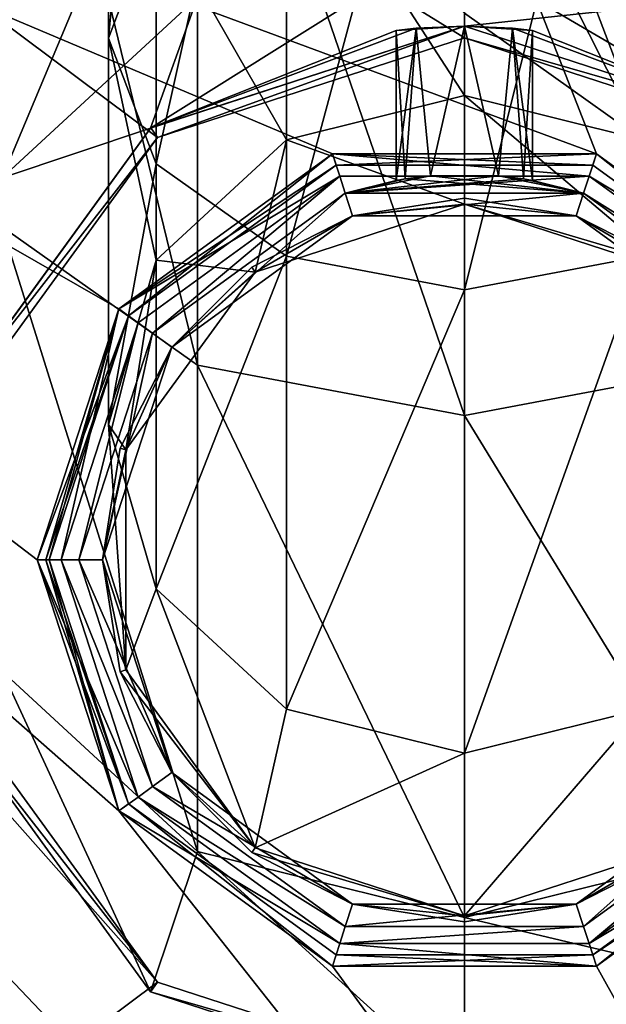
# Model space of a CAD drawing. Header units: millimetres. Extents: x -114 to 114, y -36 to 48.
# Tile 11 of 256: x -78 to -68, y -7 to 9. Entities that reach past the tile are written whole.
import ezdxf

# ---------------------------------------------------------------- set-up
doc = ezdxf.new("R2010")
doc.units = ezdxf.units.MM
doc.header["$LTSCALE"] = 65.185185
for name, color, linetype in [('2', 7, 'CONTINUOUS'), ('289', 7, 'CONTINUOUS'), ('290', 7, 'CONTINUOUS'), ('291', 7, 'CONTINUOUS'), ('292', 7, 'CONTINUOUS'), ('293', 7, 'CONTINUOUS'), ('295', 7, 'CONTINUOUS'), ('296', 7, 'CONTINUOUS'), ('297', 7, 'CONTINUOUS'), ('298', 7, 'CONTINUOUS'), ('299', 7, 'CONTINUOUS'), ('300', 7, 'CONTINUOUS'), ('301', 7, 'CONTINUOUS'), ('302', 7, 'CONTINUOUS'), ('303', 7, 'CONTINUOUS'), ('304', 7, 'CONTINUOUS'), ('305', 7, 'CONTINUOUS'), ('306', 7, 'CONTINUOUS'), ('307', 7, 'CONTINUOUS'), ('323', 7, 'CONTINUOUS'), ('324', 7, 'CONTINUOUS'), ('325', 7, 'CONTINUOUS'), ('326', 7, 'CONTINUOUS'), ('7', 7, 'CONTINUOUS'), ('80', 7, 'CONTINUOUS'), ('81', 7, 'CONTINUOUS'), ('94', 7, 'CONTINUOUS'), ('95', 7, 'CONTINUOUS'), ('96', 7, 'CONTINUOUS'), ('97', 7, 'CONTINUOUS')]:
    doc.layers.add(name, color=color, linetype=linetype)

msp = doc.modelspace()

# ---------------------------------------------------------------- linework, layer by layer
at = {"layer": '2', "linetype": 'CONTINUOUS'}
for points in [[(113, 35, 92.5), (-113, 35, 92.5), (72.725, 6.847, 92.5), (113, 35, 92.5)], [(-113, 35, 92.5), (-113, -35, 92.5), (-75.672, -7.119, 92.5), (-113, 35, 92.5)], [(-113, 35, 92.5), (-37.2, 0, 92.5), (-36.53, 4.231, 92.5), (-113, 35, 92.5)], [(-37.2, 0, 92.5), (-113, 35, 92.5), (-65.328, 7.119, 92.5), (-37.2, 0, 92.5)], [(-113, 35, 92.5), (-19.266, 13.029, 92.5), (21.275, 6.847, 92.5), (-113, 35, 92.5)], [(-31.554, 11.083, 92.5), (-113, 35, 92.5), (-34.585, 8.051, 92.5), (-31.554, 11.083, 92.5)], [(-34.585, 8.051, 92.5), (-113, 35, 92.5), (-36.53, 4.231, 92.5), (-34.585, 8.051, 92.5)], [(-113, 35, 92.5), (63.3, 0, 92.5), (64.674, 4.231, 92.5), (-113, 35, 92.5)], [(63.3, 0, 92.5), (-113, 35, 92.5), (25.725, 6.847, 92.5), (63.3, 0, 92.5)], [(72.725, 6.847, 92.5), (-113, 35, 92.5), (68.275, 6.847, 92.5), (72.725, 6.847, 92.5)], [(68.275, 6.847, 92.5), (-113, 35, 92.5), (64.674, 4.231, 92.5), (68.275, 6.847, 92.5)], [(25.725, 6.847, 92.5), (-113, 35, 92.5), (21.275, 6.847, 92.5), (25.725, 6.847, 92.5)], [(-65.328, 7.119, 92.5), (-113, 35, 92.5), (-70.5, 8.8, 92.5), (-65.328, 7.119, 92.5)], [(-70.5, 8.8, 92.5), (-113, 35, 92.5), (-75.672, 7.119, 92.5), (-70.5, 8.8, 92.5)], [(-75.672, 7.119, 92.5), (-113, 35, 92.5), (-78.869, 2.719, 92.5), (-75.672, 7.119, 92.5)], [(-78.869, -2.719, 92.5), (-113, 35, 92.5), (-75.672, -7.119, 92.5), (-78.869, -2.719, 92.5)], [(-113, -35, 92.5), (-70.5, -8.8, 92.5), (-75.672, -7.119, 92.5), (-113, -35, 92.5)], [(-65.328, -7.119, 92.5), (-70.5, -8.8, 92.5), (-27.734, -13.029, 92.5), (-65.328, -7.119, 92.5)]]:
    msp.add_3dface(points, dxfattribs=at)
at = {"layer": '289', "color": 7, "linetype": 'CONTINUOUS', "true_color": 0xe0f2ff}
for points in [[(-76.325, 4.232, 92.5), (-72.725, 6.848, 92.5), (-72.601, 6.467, 92.5), (-76.325, 4.232, 92.5)], [(-72.725, 6.848, 92.5), (-68.275, 6.848, 92.5), (-68.399, 6.467, 92.5), (-72.725, 6.848, 92.5)], [(-72.601, 6.467, 92.5), (-72.725, 6.848, 92.5), (-68.399, 6.467, 92.5), (-72.601, 6.467, 92.5)], [(-68.275, 6.848, 92.5), (-64.675, 4.232, 92.5), (-68.399, 6.467, 92.5), (-68.275, 6.848, 92.5)], [(-76.001, 3.997, 92.5), (-76.325, 4.232, 92.5), (-72.601, 6.467, 92.5), (-76.001, 3.997, 92.5)], [(-68.399, 6.467, 92.5), (-64.675, 4.232, 92.5), (-64.999, 3.997, 92.5), (-68.399, 6.467, 92.5)], [(-77.7, 0, 92.5), (-76.325, 4.232, 92.5), (-77.3, 0, 92.5), (-77.7, 0, 92.5)], [(-77.3, 0, 92.5), (-76.325, 4.232, 92.5), (-76.001, 3.997, 92.5), (-77.3, 0, 92.5)], [(-76.325, -4.232, 92.5), (-77.7, 0, 92.5), (-76.001, -3.997, 92.5), (-76.325, -4.232, 92.5)], [(-76.001, -3.997, 92.5), (-77.7, 0, 92.5), (-77.3, 0, 92.5), (-76.001, -3.997, 92.5)], [(-72.601, -6.467, 92.5), (-76.325, -4.232, 92.5), (-76.001, -3.997, 92.5), (-72.601, -6.467, 92.5)], [(-64.999, -3.997, 92.5), (-64.675, -4.232, 92.5), (-68.399, -6.467, 92.5), (-64.999, -3.997, 92.5)], [(-72.725, -6.848, 92.5), (-76.325, -4.232, 92.5), (-72.601, -6.467, 92.5), (-72.725, -6.848, 92.5)], [(-64.675, -4.232, 92.5), (-68.275, -6.848, 92.5), (-68.399, -6.467, 92.5), (-64.675, -4.232, 92.5)], [(-68.275, -6.848, 92.5), (-72.725, -6.848, 92.5), (-72.601, -6.467, 92.5), (-68.275, -6.848, 92.5)], [(-68.399, -6.467, 92.5), (-68.275, -6.848, 92.5), (-72.601, -6.467, 92.5), (-68.399, -6.467, 92.5)]]:
    msp.add_3dface(points, dxfattribs=at)
at = {"layer": '290', "color": 7, "linetype": 'CONTINUOUS', "true_color": 0xe0f2ff}
for points in [[(-69.687, 8.963, 99.687), (-69.35, 8.926, 100.5), (-70.5, 9, 92.7), (-69.687, 8.963, 99.687)], [(-70.5, 9, 92.7), (-69.35, 8.926, 100.5), (-65.21, 7.281, 92.7), (-70.5, 9, 92.7)], [(-70.5, 9, 99.35), (-69.687, 8.963, 99.687), (-70.5, 9, 92.7), (-70.5, 9, 99.35)], [(-70.5, 9, 207.5), (-65.21, 7.281, 207.5), (-70.5, 9, 101.65), (-70.5, 9, 207.5)], [(-70.5, 9, 101.65), (-65.21, 7.281, 207.5), (-69.687, 8.963, 101.313), (-70.5, 9, 101.65)], [(-65.21, 7.281, 207.5), (-69.35, 8.926, 100.5), (-69.687, 8.963, 101.313), (-65.21, 7.281, 207.5)], [(-65.21, 7.281, 92.7), (-69.35, 8.926, 100.5), (-65.21, 7.281, 207.5), (-65.21, 7.281, 92.7)], [(-70.5, -9, 207.5), (-65.211, -7.282, 92.7), (-65.21, -7.281, 207.5), (-70.5, -9, 207.5)], [(-70.5, -9, 92.7), (-65.211, -7.282, 92.7), (-70.5, -9, 207.5), (-70.5, -9, 92.7)]]:
    msp.add_3dface(points, dxfattribs=at)
at = {"layer": '291', "color": 7, "linetype": 'CONTINUOUS', "true_color": 0xe0f2ff}
for points in [[(-75.79, 7.281, 207.5), (-70.5, 9, 207.5), (-75.789, 7.282, 92.7), (-75.79, 7.281, 207.5)], [(-70.5, 9, 99.35), (-70.5, 9, 92.7), (-75.789, 7.282, 92.7), (-70.5, 9, 99.35)], [(-70.5, 9, 99.35), (-75.789, 7.282, 92.7), (-71.313, 8.963, 99.687), (-70.5, 9, 99.35)], [(-75.789, 7.282, 92.7), (-70.5, 9, 207.5), (-71.65, 8.926, 100.5), (-75.789, 7.282, 92.7)], [(-71.65, 8.926, 100.5), (-70.5, 9, 207.5), (-71.313, 8.963, 101.313), (-71.65, 8.926, 100.5)], [(-70.5, 9, 207.5), (-70.5, 9, 101.65), (-71.313, 8.963, 101.313), (-70.5, 9, 207.5)], [(-71.313, 8.963, 99.687), (-75.789, 7.282, 92.7), (-71.65, 8.926, 100.5), (-71.313, 8.963, 99.687)], [(-79.06, 2.781, 207.5), (-75.79, 7.281, 207.5), (-79.059, 2.782, 92.7), (-79.06, 2.781, 207.5)], [(-79.059, 2.782, 92.7), (-75.79, 7.281, 207.5), (-75.789, 7.282, 92.7), (-79.059, 2.782, 92.7)], [(-75.79, -7.281, 207.5), (-79.06, -2.781, 207.5), (-75.79, -7.281, 92.7), (-75.79, -7.281, 207.5)], [(-75.79, -7.281, 92.7), (-79.06, -2.781, 207.5), (-79.06, -2.781, 92.7), (-75.79, -7.281, 92.7)], [(-70.5, -9, 92.7), (-70.5, -9, 207.5), (-75.79, -7.281, 207.5), (-70.5, -9, 92.7)], [(-70.5, -9, 92.7), (-75.79, -7.281, 207.5), (-75.79, -7.281, 92.7), (-70.5, -9, 92.7)]]:
    msp.add_3dface(points, dxfattribs=at)
at = {"layer": '292', "color": 7, "linetype": 'CONTINUOUS', "true_color": 0xe0f2ff}
for points in [[(-70.5, 15.104, 243.543), (-66, 3.286, 234.235), (-66, 15.564, 242.429), (-70.5, 15.104, 243.543)], [(-70.5, 2.434, 235.088), (-66, 3.286, 234.235), (-70.5, 15.104, 243.543), (-70.5, 2.434, 235.088)], [(-66, 9.485, 215.998), (-70.5, 9, 207.5), (-70.5, 10.599, 215.536), (-66, 9.485, 215.998)], [(-65.21, 7.281, 207.5), (-70.5, 9, 207.5), (-66, 9.485, 215.998), (-65.21, 7.281, 207.5)], [(-70.5, 2.434, 235.088), (-66, -4.917, 221.963), (-66, 3.286, 234.235), (-70.5, 2.434, 235.088)], [(-70.5, -6.031, 222.425), (-66, -4.917, 221.963), (-70.5, 2.434, 235.088), (-70.5, -6.031, 222.425)], [(-70.5, -6.031, 222.425), (-65.21, -7.281, 207.5), (-66, -4.917, 221.963), (-70.5, -6.031, 222.425)], [(-70.5, -9, 207.5), (-65.21, -7.281, 207.5), (-70.5, -6.031, 222.425), (-70.5, -9, 207.5)]]:
    msp.add_3dface(points, dxfattribs=at)
at = {"layer": '293', "color": 7, "linetype": 'CONTINUOUS', "true_color": 0xe0f2ff}
for points in [[(-78.294, 5.614, 231.905), (-75, 3.286, 234.235), (-78.294, 16.822, 239.384), (-78.294, 5.614, 231.905)], [(-78.294, 16.822, 239.384), (-75, 3.286, 234.235), (-75, 15.564, 242.429), (-78.294, 16.822, 239.384)], [(-70.5, 2.434, 235.088), (-70.5, 15.104, 243.543), (-75, 15.564, 242.429), (-70.5, 2.434, 235.088)], [(-75, 3.286, 234.235), (-70.5, 2.434, 235.088), (-75, 15.564, 242.429), (-75, 3.286, 234.235)], [(-75, 9.485, 215.998), (-78.294, 6.441, 217.258), (-75, 14.304, 223.208), (-75, 9.485, 215.998)], [(-75, 14.304, 223.208), (-78.294, 6.441, 217.258), (-78.294, 11.976, 225.538), (-75, 14.304, 223.208)], [(-70.5, 9, 207.5), (-75.79, 7.281, 207.5), (-70.5, 10.599, 215.536), (-70.5, 9, 207.5)], [(-70.5, 10.599, 215.536), (-75.79, 7.281, 207.5), (-75, 9.485, 215.998), (-70.5, 10.599, 215.536)], [(-75, 9.485, 215.998), (-75.79, 7.281, 207.5), (-78.294, 6.441, 217.258), (-75, 9.485, 215.998)], [(-75.79, 7.281, 207.5), (-79.06, 2.781, 207.5), (-78.294, 6.441, 217.258), (-75.79, 7.281, 207.5)], [(-78.294, -1.874, 220.703), (-75, -4.917, 221.963), (-78.294, 5.614, 231.905), (-78.294, -1.874, 220.703)], [(-78.294, 5.614, 231.905), (-75, -4.917, 221.963), (-75, 3.286, 234.235), (-78.294, 5.614, 231.905)], [(-70.5, -6.031, 222.425), (-70.5, 2.434, 235.088), (-75, 3.286, 234.235), (-70.5, -6.031, 222.425)], [(-75, -4.917, 221.963), (-70.5, -6.031, 222.425), (-75, 3.286, 234.235), (-75, -4.917, 221.963)], [(-79.06, -2.781, 207.5), (-75.79, -7.281, 207.5), (-78.294, -1.874, 220.703), (-79.06, -2.781, 207.5)], [(-78.294, -1.874, 220.703), (-75.79, -7.281, 207.5), (-75, -4.917, 221.963), (-78.294, -1.874, 220.703)], [(-75.79, -7.281, 207.5), (-70.5, -9, 207.5), (-75, -4.917, 221.963), (-75.79, -7.281, 207.5)], [(-70.5, -9, 207.5), (-70.5, -6.031, 222.425), (-75, -4.917, 221.963), (-70.5, -9, 207.5)]]:
    msp.add_3dface(points, dxfattribs=at)
at = {"layer": '295', "color": 7, "linetype": 'CONTINUOUS', "true_color": 0xe0f2ff}
for points in [[(-70.5, 8.8, 92.5), (-70.5, 9, 92.7), (-65.21, 7.281, 92.7), (-70.5, 8.8, 92.5)], [(-65.328, 7.119, 92.5), (-70.5, 8.8, 92.5), (-65.21, 7.281, 92.7), (-65.328, 7.119, 92.5)], [(-70.5, -8.8, 92.5), (-65.328, -7.119, 92.5), (-70.5, -9, 92.7), (-70.5, -8.8, 92.5)], [(-65.328, -7.119, 92.5), (-65.211, -7.282, 92.7), (-70.5, -9, 92.7), (-65.328, -7.119, 92.5)]]:
    msp.add_3dface(points, dxfattribs=at)
at = {"layer": '296', "color": 7, "linetype": 'CONTINUOUS', "true_color": 0xe0f2ff}
for points in [[(-70.5, 9, 92.7), (-75.672, 7.119, 92.5), (-75.789, 7.282, 92.7), (-70.5, 9, 92.7)], [(-70.5, 8.8, 92.5), (-75.672, 7.119, 92.5), (-70.5, 9, 92.7), (-70.5, 8.8, 92.5)], [(-75.672, 7.119, 92.5), (-79.059, 2.782, 92.7), (-75.789, 7.282, 92.7), (-75.672, 7.119, 92.5)], [(-75.672, 7.119, 92.5), (-78.869, 2.719, 92.5), (-79.059, 2.782, 92.7), (-75.672, 7.119, 92.5)], [(-78.869, -2.719, 92.5), (-75.672, -7.119, 92.5), (-79.06, -2.781, 92.7), (-78.869, -2.719, 92.5)], [(-75.672, -7.119, 92.5), (-75.79, -7.281, 92.7), (-79.06, -2.781, 92.7), (-75.672, -7.119, 92.5)], [(-75.672, -7.119, 92.5), (-70.5, -8.8, 92.5), (-75.79, -7.281, 92.7), (-75.672, -7.119, 92.5)], [(-70.5, -8.8, 92.5), (-70.5, -9, 92.7), (-75.79, -7.281, 92.7), (-70.5, -8.8, 92.5)]]:
    msp.add_3dface(points, dxfattribs=at)
at = {"layer": '297', "color": 7, "linetype": 'CONTINUOUS', "true_color": 0xe0f2ff}
for points in [[(-74.027, 4.854, 179.5), (-70.5, 6, 179.5), (-74.027, 4.854, 207.5), (-74.027, 4.854, 179.5)], [(-74.027, 4.854, 207.5), (-70.5, 6, 179.5), (-70.5, 6, 207.5), (-74.027, 4.854, 207.5)], [(-76.206, 1.854, 179.5), (-74.027, 4.854, 179.5), (-76.206, 1.854, 207.5), (-76.206, 1.854, 179.5)], [(-76.206, 1.854, 207.5), (-74.027, 4.854, 179.5), (-74.027, 4.854, 207.5), (-76.206, 1.854, 207.5)], [(-76.206, -1.854, 179.5), (-76.206, 1.854, 179.5), (-76.206, -1.854, 207.5), (-76.206, -1.854, 179.5)], [(-76.206, -1.854, 207.5), (-76.206, 1.854, 179.5), (-76.206, 1.854, 207.5), (-76.206, -1.854, 207.5)], [(-74.027, -4.854, 179.5), (-76.206, -1.854, 179.5), (-74.027, -4.854, 207.5), (-74.027, -4.854, 179.5)], [(-74.027, -4.854, 207.5), (-76.206, -1.854, 179.5), (-76.206, -1.854, 207.5), (-74.027, -4.854, 207.5)], [(-70.5, -6, 179.5), (-74.027, -4.854, 179.5), (-70.5, -6, 207.5), (-70.5, -6, 179.5)], [(-70.5, -6, 207.5), (-74.027, -4.854, 179.5), (-74.027, -4.854, 207.5), (-70.5, -6, 207.5)]]:
    msp.add_3dface(points, dxfattribs=at)
at = {"layer": '298', "color": 7, "linetype": 'CONTINUOUS', "true_color": 0xe0f2ff}
for points in [[(-70.5, 6, 207.5), (-70.5, 6, 179.5), (-66.973, 4.854, 179.5), (-70.5, 6, 207.5)], [(-70.5, 6, 207.5), (-66.973, 4.854, 179.5), (-66.973, 4.854, 207.5), (-70.5, 6, 207.5)], [(-70.5, -6, 179.5), (-70.5, -6, 207.5), (-66.973, -4.854, 207.5), (-70.5, -6, 179.5)], [(-66.973, -4.854, 179.5), (-70.5, -6, 179.5), (-66.973, -4.854, 207.5), (-66.973, -4.854, 179.5)]]:
    msp.add_3dface(points, dxfattribs=at)
at = {"layer": '299', "color": 7, "linetype": 'CONTINUOUS', "true_color": 0xe0f2ff}
for points in [[(-76.5, 8.795, 228.722), (-75.696, 10.916, 226.599), (-76.5, 18.541, 235.225), (-76.5, 8.795, 228.722)], [(-75.696, 17.395, 237.998), (-76.5, 8.795, 228.722), (-76.5, 18.541, 235.225), (-75.696, 17.395, 237.998)], [(-75.696, 6.675, 230.844), (-76.5, 8.795, 228.722), (-75.696, 17.395, 237.998), (-75.696, 6.675, 230.844)], [(-73.5, 16.557, 240.028), (-75.696, 6.675, 230.844), (-75.696, 17.395, 237.998), (-73.5, 16.557, 240.028)], [(-73.5, 5.122, 232.397), (-75.696, 6.675, 230.844), (-73.5, 16.557, 240.028), (-73.5, 5.122, 232.397)], [(-70.5, 16.25, 240.77), (-73.5, 5.122, 232.397), (-73.5, 16.557, 240.028), (-70.5, 16.25, 240.77)], [(-70.5, 4.554, 232.966), (-73.5, 5.122, 232.397), (-70.5, 16.25, 240.77), (-70.5, 4.554, 232.966)], [(-75.696, 10.916, 226.599), (-73.5, 7.084, 216.992), (-73.5, 12.468, 225.046), (-75.696, 10.916, 226.599)], [(-73.5, 7.084, 216.992), (-70.5, 7.827, 216.684), (-73.5, 12.468, 225.046), (-73.5, 7.084, 216.992)], [(-73.5, 12.468, 225.046), (-70.5, 7.827, 216.684), (-70.5, 9.215, 219.5), (-73.5, 12.468, 225.046)], [(-76.5, 8.795, 228.722), (-75.696, 5.055, 217.832), (-75.696, 10.916, 226.599), (-76.5, 8.795, 228.722)], [(-75.696, 5.055, 217.832), (-73.5, 7.084, 216.992), (-75.696, 10.916, 226.599), (-75.696, 5.055, 217.832)], [(-76.5, 2.284, 218.981), (-75.696, 5.055, 217.832), (-76.5, 8.795, 228.722), (-76.5, 2.284, 218.981)], [(-75.696, 6.675, 230.844), (-76.5, 2.284, 218.981), (-76.5, 8.795, 228.722), (-75.696, 6.675, 230.844)], [(-73.5, 7.084, 216.992), (-70.5, 6, 207.5), (-70.5, 7.827, 216.684), (-73.5, 7.084, 216.992)], [(-75.696, 5.055, 217.832), (-74.027, 4.854, 207.5), (-73.5, 7.084, 216.992), (-75.696, 5.055, 217.832)], [(-74.027, 4.854, 207.5), (-70.5, 6, 207.5), (-73.5, 7.084, 216.992), (-74.027, 4.854, 207.5)], [(-75.696, -0.488, 220.129), (-76.5, 2.284, 218.981), (-75.696, 6.675, 230.844), (-75.696, -0.488, 220.129)], [(-73.5, 5.122, 232.397), (-75.696, -0.488, 220.129), (-75.696, 6.675, 230.844), (-73.5, 5.122, 232.397)], [(-76.5, 2.284, 218.981), (-76.206, 1.854, 207.5), (-75.696, 5.055, 217.832), (-76.5, 2.284, 218.981)], [(-76.206, 1.854, 207.5), (-74.027, 4.854, 207.5), (-75.696, 5.055, 217.832), (-76.206, 1.854, 207.5)], [(-73.5, -2.517, 220.969), (-75.696, -0.488, 220.129), (-73.5, 5.122, 232.397), (-73.5, -2.517, 220.969)], [(-70.5, 4.554, 232.966), (-73.5, -2.517, 220.969), (-73.5, 5.122, 232.397), (-70.5, 4.554, 232.966)], [(-70.5, -3.26, 221.277), (-73.5, -2.517, 220.969), (-70.5, 4.554, 232.966), (-70.5, -3.26, 221.277)], [(-76.206, -1.854, 207.5), (-76.206, 1.854, 207.5), (-76.5, 2.284, 218.981), (-76.206, -1.854, 207.5)], [(-75.696, -0.488, 220.129), (-76.206, -1.854, 207.5), (-76.5, 2.284, 218.981), (-75.696, -0.488, 220.129)], [(-74.027, -4.854, 207.5), (-76.206, -1.854, 207.5), (-75.696, -0.488, 220.129), (-74.027, -4.854, 207.5)], [(-73.5, -2.517, 220.969), (-74.027, -4.854, 207.5), (-75.696, -0.488, 220.129), (-73.5, -2.517, 220.969)], [(-70.5, -3.26, 221.277), (-74.027, -4.854, 207.5), (-73.5, -2.517, 220.969), (-70.5, -3.26, 221.277)], [(-70.5, -6, 207.5), (-74.027, -4.854, 207.5), (-70.5, -3.26, 221.277), (-70.5, -6, 207.5)]]:
    msp.add_3dface(points, dxfattribs=at)
at = {"layer": '300', "color": 7, "linetype": 'CONTINUOUS', "true_color": 0xe0f2ff}
for points in [[(-70.5, 4.554, 232.966), (-70.5, 16.25, 240.77), (-67.5, 16.557, 240.028), (-70.5, 4.554, 232.966)], [(-67.5, 5.122, 232.397), (-70.5, 4.554, 232.966), (-67.5, 16.557, 240.028), (-67.5, 5.122, 232.397)], [(-70.5, 13.036, 224.477), (-70.5, 9.215, 219.5), (-67.5, 7.084, 216.992), (-70.5, 13.036, 224.477)], [(-70.5, 13.036, 224.477), (-67.5, 7.084, 216.992), (-67.5, 12.468, 225.046), (-70.5, 13.036, 224.477)], [(-70.5, 9.215, 219.5), (-70.5, 7.827, 216.684), (-67.5, 7.084, 216.992), (-70.5, 9.215, 219.5)], [(-70.5, 6, 207.5), (-66.973, 4.854, 207.5), (-70.5, 7.827, 216.684), (-70.5, 6, 207.5)], [(-70.5, 7.827, 216.684), (-66.973, 4.854, 207.5), (-67.5, 7.084, 216.992), (-70.5, 7.827, 216.684)], [(-70.5, -3.26, 221.277), (-70.5, 4.554, 232.966), (-67.5, 5.122, 232.397), (-70.5, -3.26, 221.277)], [(-67.5, -2.517, 220.969), (-70.5, -3.26, 221.277), (-67.5, 5.122, 232.397), (-67.5, -2.517, 220.969)], [(-66.973, -4.854, 207.5), (-70.5, -6, 207.5), (-67.5, -2.517, 220.969), (-66.973, -4.854, 207.5)], [(-70.5, -6, 207.5), (-70.5, -3.26, 221.277), (-67.5, -2.517, 220.969), (-70.5, -6, 207.5)]]:
    msp.add_3dface(points, dxfattribs=at)
at = {"layer": '301', "color": 7, "linetype": 'CONTINUOUS', "true_color": 0xe0f2ff}
for points in [[(-70.5, 6, 179.5), (-74.027, 4.854, 179.5), (-72.385, 5.801, 179.5), (-70.5, 6, 179.5)], [(-70.5, 6.1, 179.5), (-70.5, 6, 179.5), (-72.385, 5.801, 179.5), (-70.5, 6.1, 179.5)], [(-68.615, 5.801, 179.5), (-70.5, 6, 179.5), (-70.5, 6.1, 179.5), (-68.615, 5.801, 179.5)], [(-66.973, 4.854, 179.5), (-70.5, 6, 179.5), (-66.914, 4.935, 179.5), (-66.973, 4.854, 179.5)], [(-66.914, 4.935, 179.5), (-70.5, 6, 179.5), (-68.615, 5.801, 179.5), (-66.914, 4.935, 179.5)], [(-72.385, 5.801, 179.5), (-74.027, 4.854, 179.5), (-74.086, 4.935, 179.5), (-72.385, 5.801, 179.5)], [(-74.027, 4.854, 179.5), (-76.206, 1.854, 179.5), (-75.435, 3.586, 179.5), (-74.027, 4.854, 179.5)], [(-74.086, 4.935, 179.5), (-74.027, 4.854, 179.5), (-75.435, 3.586, 179.5), (-74.086, 4.935, 179.5)], [(-75.435, 3.586, 179.5), (-76.206, 1.854, 179.5), (-76.301, 1.885, 179.5), (-75.435, 3.586, 179.5)], [(-76.206, 1.854, 179.5), (-76.6, 0, 179.5), (-76.301, 1.885, 179.5), (-76.206, 1.854, 179.5)], [(-76.206, 1.854, 179.5), (-76.206, -1.854, 179.5), (-76.6, 0, 179.5), (-76.206, 1.854, 179.5)], [(-76.6, 0, 179.5), (-76.206, -1.854, 179.5), (-76.301, -1.885, 179.5), (-76.6, 0, 179.5)], [(-76.206, -1.854, 179.5), (-74.027, -4.854, 179.5), (-76.301, -1.885, 179.5), (-76.206, -1.854, 179.5)], [(-76.301, -1.885, 179.5), (-74.027, -4.854, 179.5), (-75.435, -3.586, 179.5), (-76.301, -1.885, 179.5)], [(-75.435, -3.586, 179.5), (-74.027, -4.854, 179.5), (-74.086, -4.935, 179.5), (-75.435, -3.586, 179.5)], [(-74.027, -4.854, 179.5), (-70.5, -6, 179.5), (-74.086, -4.935, 179.5), (-74.027, -4.854, 179.5)], [(-74.086, -4.935, 179.5), (-70.5, -6, 179.5), (-72.385, -5.801, 179.5), (-74.086, -4.935, 179.5)], [(-70.5, -6, 179.5), (-66.973, -4.854, 179.5), (-68.615, -5.801, 179.5), (-70.5, -6, 179.5)], [(-68.615, -5.801, 179.5), (-66.973, -4.854, 179.5), (-66.914, -4.935, 179.5), (-68.615, -5.801, 179.5)], [(-72.385, -5.801, 179.5), (-70.5, -6, 179.5), (-70.5, -6.1, 179.5), (-72.385, -5.801, 179.5)], [(-70.5, -6.1, 179.5), (-70.5, -6, 179.5), (-68.615, -5.801, 179.5), (-70.5, -6.1, 179.5)]]:
    msp.add_3dface(points, dxfattribs=at)
at = {"layer": '302', "color": 7, "linetype": 'CONTINUOUS', "true_color": 0xe0f2ff}
for points in [[(-70.5, 6.1, 179.5), (-72.385, 5.801, 179.5), (-68.615, 5.801, 105.193), (-70.5, 6.1, 179.5)], [(-68.615, 5.801, 179.5), (-70.5, 6.1, 179.5), (-68.615, 5.801, 105.193), (-68.615, 5.801, 179.5)], [(-74.086, 4.935, 179.5), (-75.435, 3.586, 179.5), (-72.385, 5.801, 105.193), (-74.086, 4.935, 179.5)], [(-72.385, 5.801, 105.193), (-75.435, 3.586, 179.5), (-75.435, 3.585, 105.193), (-72.385, 5.801, 105.193)], [(-72.385, 5.801, 179.5), (-74.086, 4.935, 179.5), (-72.385, 5.801, 105.193), (-72.385, 5.801, 179.5)], [(-68.615, 5.801, 105.193), (-72.385, 5.801, 179.5), (-72.385, 5.801, 105.193), (-68.615, 5.801, 105.193)], [(-66.914, 4.935, 179.5), (-68.615, 5.801, 179.5), (-68.615, 5.801, 105.193), (-66.914, 4.935, 179.5)], [(-65.565, 3.585, 105.193), (-66.914, 4.935, 179.5), (-68.615, 5.801, 105.193), (-65.565, 3.585, 105.193)], [(-76.301, 1.885, 179.5), (-76.6, 0, 179.5), (-75.435, 3.585, 105.193), (-76.301, 1.885, 179.5)], [(-76.6, 0, 179.5), (-76.6, 0, 105.193), (-75.435, 3.585, 105.193), (-76.6, 0, 179.5)], [(-75.435, 3.586, 179.5), (-76.301, 1.885, 179.5), (-75.435, 3.585, 105.193), (-75.435, 3.586, 179.5)]]:
    msp.add_3dface(points, dxfattribs=at)
at = {"layer": '303', "color": 7, "linetype": 'CONTINUOUS', "true_color": 0xe0f2ff}
for points in [[(-76.6, 0, 179.5), (-76.301, -1.885, 179.5), (-76.6, 0, 105.193), (-76.6, 0, 179.5)], [(-76.6, 0, 105.193), (-76.301, -1.885, 179.5), (-75.435, -3.585, 105.193), (-76.6, 0, 105.193)], [(-76.301, -1.885, 179.5), (-75.435, -3.586, 179.5), (-75.435, -3.585, 105.193), (-76.301, -1.885, 179.5)], [(-75.435, -3.586, 179.5), (-74.086, -4.935, 179.5), (-75.435, -3.585, 105.193), (-75.435, -3.586, 179.5)], [(-75.435, -3.585, 105.193), (-74.086, -4.935, 179.5), (-72.385, -5.801, 105.193), (-75.435, -3.585, 105.193)], [(-68.615, -5.801, 105.193), (-65.565, -3.586, 179.5), (-65.565, -3.585, 105.193), (-68.615, -5.801, 105.193)], [(-66.914, -4.935, 179.5), (-65.565, -3.586, 179.5), (-68.615, -5.801, 105.193), (-66.914, -4.935, 179.5)], [(-74.086, -4.935, 179.5), (-72.385, -5.801, 179.5), (-72.385, -5.801, 105.193), (-74.086, -4.935, 179.5)], [(-68.615, -5.801, 179.5), (-66.914, -4.935, 179.5), (-68.615, -5.801, 105.193), (-68.615, -5.801, 179.5)], [(-72.385, -5.801, 179.5), (-70.5, -6.1, 179.5), (-72.385, -5.801, 105.193), (-72.385, -5.801, 179.5)], [(-70.5, -6.1, 179.5), (-68.615, -5.801, 179.5), (-72.385, -5.801, 105.193), (-70.5, -6.1, 179.5)], [(-72.385, -5.801, 105.193), (-68.615, -5.801, 179.5), (-68.615, -5.801, 105.193), (-72.385, -5.801, 105.193)]]:
    msp.add_3dface(points, dxfattribs=at)
at = {"layer": '304', "color": 7, "linetype": 'CONTINUOUS', "true_color": 0xe0f2ff}
for points in [[(-69.503, 6.423, 101.074), (-72.509, 6.182, 104.5), (-69.926, 6.475, 101.497), (-69.503, 6.423, 101.074)], [(-69.926, 6.475, 101.497), (-72.509, 6.182, 104.5), (-71.074, 6.475, 101.497), (-69.926, 6.475, 101.497)], [(-71.074, 6.475, 101.497), (-72.509, 6.182, 104.5), (-71.497, 6.423, 101.074), (-71.074, 6.475, 101.497)], [(-71.497, 6.423, 99.926), (-68.491, 6.182, 92.8), (-71.074, 6.475, 99.503), (-71.497, 6.423, 99.926)], [(-71.074, 6.475, 99.503), (-68.491, 6.182, 92.8), (-69.926, 6.475, 99.503), (-71.074, 6.475, 99.503)], [(-69.926, 6.475, 99.503), (-68.491, 6.182, 92.8), (-69.503, 6.423, 99.926), (-69.926, 6.475, 99.503)], [(-68.491, 6.182, 104.5), (-72.509, 6.182, 104.5), (-69.503, 6.423, 101.074), (-68.491, 6.182, 104.5)], [(-72.509, 6.182, 104.5), (-71.65, 6.397, 100.5), (-71.497, 6.423, 101.074), (-72.509, 6.182, 104.5)], [(-72.509, 6.182, 92.8), (-68.491, 6.182, 92.8), (-71.497, 6.423, 99.926), (-72.509, 6.182, 92.8)], [(-71.65, 6.397, 100.5), (-72.509, 6.182, 92.8), (-71.497, 6.423, 99.926), (-71.65, 6.397, 100.5)], [(-72.509, 6.182, 104.5), (-72.509, 6.182, 92.8), (-71.65, 6.397, 100.5), (-72.509, 6.182, 104.5)], [(-69.35, 6.397, 100.5), (-68.491, 6.182, 104.5), (-69.503, 6.423, 101.074), (-69.35, 6.397, 100.5)], [(-69.503, 6.423, 99.926), (-68.491, 6.182, 92.8), (-69.35, 6.397, 100.5), (-69.503, 6.423, 99.926)], [(-68.491, 6.182, 92.8), (-68.491, 6.182, 104.5), (-69.35, 6.397, 100.5), (-68.491, 6.182, 92.8)], [(-72.509, 6.182, 104.5), (-75.759, 3.821, 104.5), (-72.509, 6.182, 92.8), (-72.509, 6.182, 104.5)], [(-72.509, 6.182, 92.8), (-75.759, 3.821, 104.5), (-75.759, 3.821, 92.8), (-72.509, 6.182, 92.8)], [(-65.241, 3.821, 104.5), (-68.491, 6.182, 104.5), (-65.241, 3.821, 92.8), (-65.241, 3.821, 104.5)], [(-65.241, 3.821, 92.8), (-68.491, 6.182, 104.5), (-68.491, 6.182, 92.8), (-65.241, 3.821, 92.8)], [(-75.759, 3.821, 104.5), (-77, 0, 104.5), (-75.759, 3.821, 92.8), (-75.759, 3.821, 104.5)], [(-75.759, 3.821, 92.8), (-77, 0, 104.5), (-77, 0, 92.8), (-75.759, 3.821, 92.8)]]:
    msp.add_3dface(points, dxfattribs=at)
at = {"layer": '305', "color": 7, "linetype": 'CONTINUOUS', "true_color": 0xe0f2ff}
for points in [[(-77, 0, 92.8), (-77, 0, 104.5), (-75.759, -3.821, 104.5), (-77, 0, 92.8)], [(-77, 0, 92.8), (-75.759, -3.821, 104.5), (-75.759, -3.821, 92.8), (-77, 0, 92.8)], [(-75.759, -3.821, 104.5), (-72.509, -6.182, 104.5), (-75.759, -3.821, 92.8), (-75.759, -3.821, 104.5)], [(-75.759, -3.821, 92.8), (-72.509, -6.182, 104.5), (-72.509, -6.182, 92.8), (-75.759, -3.821, 92.8)], [(-68.491, -6.182, 104.5), (-65.241, -3.821, 104.5), (-68.491, -6.182, 92.8), (-68.491, -6.182, 104.5)], [(-68.491, -6.182, 92.8), (-65.241, -3.821, 104.5), (-65.241, -3.821, 92.8), (-68.491, -6.182, 92.8)], [(-72.509, -6.182, 104.5), (-68.491, -6.182, 104.5), (-72.509, -6.182, 92.8), (-72.509, -6.182, 104.5)], [(-72.509, -6.182, 92.8), (-68.491, -6.182, 104.5), (-68.491, -6.182, 92.8), (-72.509, -6.182, 92.8)]]:
    msp.add_3dface(points, dxfattribs=at)
at = {"layer": '306', "color": 7, "linetype": 'CONTINUOUS', "true_color": 0xe0f2ff}
for points in [[(-71.313, 8.963, 101.313), (-70.5, 9, 101.65), (-71.074, 6.475, 101.497), (-71.313, 8.963, 101.313)], [(-70.5, 9, 101.65), (-69.926, 6.475, 101.497), (-71.074, 6.475, 101.497), (-70.5, 9, 101.65)], [(-70.5, 9, 101.65), (-69.687, 8.963, 101.313), (-69.926, 6.475, 101.497), (-70.5, 9, 101.65)], [(-71.65, 8.926, 100.5), (-71.313, 8.963, 101.313), (-71.65, 6.397, 100.5), (-71.65, 8.926, 100.5)], [(-71.65, 6.397, 100.5), (-71.313, 8.963, 101.313), (-71.497, 6.423, 101.074), (-71.65, 6.397, 100.5)], [(-71.313, 8.963, 101.313), (-71.074, 6.475, 101.497), (-71.497, 6.423, 101.074), (-71.313, 8.963, 101.313)], [(-69.687, 8.963, 101.313), (-69.503, 6.423, 101.074), (-69.926, 6.475, 101.497), (-69.687, 8.963, 101.313)], [(-69.687, 8.963, 101.313), (-69.35, 8.926, 100.5), (-69.503, 6.423, 101.074), (-69.687, 8.963, 101.313)], [(-69.35, 8.926, 100.5), (-69.35, 6.397, 100.5), (-69.503, 6.423, 101.074), (-69.35, 8.926, 100.5)]]:
    msp.add_3dface(points, dxfattribs=at)
at = {"layer": '307', "color": 7, "linetype": 'CONTINUOUS', "true_color": 0xe0f2ff}
for points in [[(-70.5, 9, 99.35), (-71.313, 8.963, 99.687), (-71.074, 6.475, 99.503), (-70.5, 9, 99.35)], [(-70.5, 9, 99.35), (-71.074, 6.475, 99.503), (-69.926, 6.475, 99.503), (-70.5, 9, 99.35)], [(-69.687, 8.963, 99.687), (-70.5, 9, 99.35), (-69.926, 6.475, 99.503), (-69.687, 8.963, 99.687)], [(-71.313, 8.963, 99.687), (-71.65, 8.926, 100.5), (-71.497, 6.423, 99.926), (-71.313, 8.963, 99.687)], [(-71.65, 8.926, 100.5), (-71.65, 6.397, 100.5), (-71.497, 6.423, 99.926), (-71.65, 8.926, 100.5)], [(-71.313, 8.963, 99.687), (-71.497, 6.423, 99.926), (-71.074, 6.475, 99.503), (-71.313, 8.963, 99.687)], [(-69.687, 8.963, 99.687), (-69.926, 6.475, 99.503), (-69.503, 6.423, 99.926), (-69.687, 8.963, 99.687)], [(-69.35, 8.926, 100.5), (-69.687, 8.963, 99.687), (-69.35, 6.397, 100.5), (-69.35, 8.926, 100.5)], [(-69.687, 8.963, 99.687), (-69.503, 6.423, 99.926), (-69.35, 6.397, 100.5), (-69.687, 8.963, 99.687)]]:
    msp.add_3dface(points, dxfattribs=at)
at = {"layer": '323', "color": 7, "linetype": 'CONTINUOUS', "true_color": 0xe0f2ff}
for points in [[(-76.001, -3.997, 92.5), (-77.3, 0, 92.5), (-75.759, -3.821, 92.8), (-76.001, -3.997, 92.5)], [(-77.3, 0, 92.5), (-77, 0, 92.8), (-75.759, -3.821, 92.8), (-77.3, 0, 92.5)], [(-76.001, -3.997, 92.5), (-75.759, -3.821, 92.8), (-72.509, -6.182, 92.8), (-76.001, -3.997, 92.5)], [(-68.399, -6.467, 92.5), (-68.491, -6.182, 92.8), (-65.241, -3.821, 92.8), (-68.399, -6.467, 92.5)], [(-64.999, -3.997, 92.5), (-68.399, -6.467, 92.5), (-65.241, -3.821, 92.8), (-64.999, -3.997, 92.5)], [(-72.601, -6.467, 92.5), (-76.001, -3.997, 92.5), (-72.509, -6.182, 92.8), (-72.601, -6.467, 92.5)], [(-68.399, -6.467, 92.5), (-72.601, -6.467, 92.5), (-68.491, -6.182, 92.8), (-68.399, -6.467, 92.5)], [(-72.601, -6.467, 92.5), (-72.509, -6.182, 92.8), (-68.491, -6.182, 92.8), (-72.601, -6.467, 92.5)]]:
    msp.add_3dface(points, dxfattribs=at)
at = {"layer": '324', "color": 7, "linetype": 'CONTINUOUS', "true_color": 0xe0f2ff}
for points in [[(-76.001, 3.997, 92.5), (-72.601, 6.467, 92.5), (-75.759, 3.821, 92.8), (-76.001, 3.997, 92.5)], [(-72.601, 6.467, 92.5), (-72.509, 6.182, 92.8), (-75.759, 3.821, 92.8), (-72.601, 6.467, 92.5)], [(-72.601, 6.467, 92.5), (-68.399, 6.467, 92.5), (-72.509, 6.182, 92.8), (-72.601, 6.467, 92.5)], [(-68.399, 6.467, 92.5), (-68.491, 6.182, 92.8), (-72.509, 6.182, 92.8), (-68.399, 6.467, 92.5)], [(-68.399, 6.467, 92.5), (-64.999, 3.997, 92.5), (-68.491, 6.182, 92.8), (-68.399, 6.467, 92.5)], [(-64.999, 3.997, 92.5), (-65.241, 3.821, 92.8), (-68.491, 6.182, 92.8), (-64.999, 3.997, 92.5)], [(-77.3, 0, 92.5), (-76.001, 3.997, 92.5), (-77, 0, 92.8), (-77.3, 0, 92.5)], [(-76.001, 3.997, 92.5), (-75.759, 3.821, 92.8), (-77, 0, 92.8), (-76.001, 3.997, 92.5)]]:
    msp.add_3dface(points, dxfattribs=at)
at = {"layer": '325', "color": 7, "linetype": 'CONTINUOUS', "true_color": 0xe0f2ff}
for points in [[(-75.435, 3.585, 105.193), (-75.759, 3.821, 104.5), (-72.509, 6.182, 104.5), (-75.435, 3.585, 105.193)], [(-72.385, 5.801, 105.193), (-75.435, 3.585, 105.193), (-72.509, 6.182, 104.5), (-72.385, 5.801, 105.193)], [(-72.385, 5.801, 105.193), (-72.509, 6.182, 104.5), (-68.491, 6.182, 104.5), (-72.385, 5.801, 105.193)], [(-68.615, 5.801, 105.193), (-72.385, 5.801, 105.193), (-68.491, 6.182, 104.5), (-68.615, 5.801, 105.193)], [(-68.615, 5.801, 105.193), (-68.491, 6.182, 104.5), (-65.241, 3.821, 104.5), (-68.615, 5.801, 105.193)], [(-65.565, 3.585, 105.193), (-68.615, 5.801, 105.193), (-65.241, 3.821, 104.5), (-65.565, 3.585, 105.193)], [(-76.6, 0, 105.193), (-77, 0, 104.5), (-75.759, 3.821, 104.5), (-76.6, 0, 105.193)], [(-75.435, 3.585, 105.193), (-76.6, 0, 105.193), (-75.759, 3.821, 104.5), (-75.435, 3.585, 105.193)]]:
    msp.add_3dface(points, dxfattribs=at)
at = {"layer": '326', "color": 7, "linetype": 'CONTINUOUS', "true_color": 0xe0f2ff}
for points in [[(-76.6, 0, 105.193), (-75.435, -3.585, 105.193), (-77, 0, 104.5), (-76.6, 0, 105.193)], [(-77, 0, 104.5), (-75.435, -3.585, 105.193), (-75.759, -3.821, 104.5), (-77, 0, 104.5)], [(-75.435, -3.585, 105.193), (-72.385, -5.801, 105.193), (-75.759, -3.821, 104.5), (-75.435, -3.585, 105.193)], [(-68.615, -5.801, 105.193), (-65.565, -3.585, 105.193), (-68.491, -6.182, 104.5), (-68.615, -5.801, 105.193)], [(-65.565, -3.585, 105.193), (-65.241, -3.821, 104.5), (-68.491, -6.182, 104.5), (-65.565, -3.585, 105.193)], [(-72.385, -5.801, 105.193), (-72.509, -6.182, 104.5), (-75.759, -3.821, 104.5), (-72.385, -5.801, 105.193)], [(-72.385, -5.801, 105.193), (-68.615, -5.801, 105.193), (-72.509, -6.182, 104.5), (-72.385, -5.801, 105.193)], [(-68.615, -5.801, 105.193), (-68.491, -6.182, 104.5), (-72.509, -6.182, 104.5), (-68.615, -5.801, 105.193)]]:
    msp.add_3dface(points, dxfattribs=at)
at = {"layer": '7', "linetype": 'CONTINUOUS'}
for points in [[(-54, -32.5, 90), (-110.5, -32.5, 90), (-103.862, 20, 90), (-54, -32.5, 90)], [(-76.326, -4.231, 90), (-54, -32.5, 90), (-103.862, 20, 90), (-76.326, -4.231, 90)], [(-76.326, 4.231, 90), (-77.7, 0, 90), (-103.862, 20, 90), (-76.326, 4.231, 90)], [(-77.7, 0, 90), (-76.326, -4.231, 90), (-103.862, 20, 90), (-77.7, 0, 90)], [(-72.725, 6.847, 90), (-76.326, 4.231, 90), (-103.862, 20, 90), (-72.725, 6.847, 90)], [(-68.275, 6.847, 90), (-72.725, 6.847, 90), (-103.862, 20, 90), (-68.275, 6.847, 90)], [(-72.869, 18.615, 90), (-68.275, 6.847, 90), (-103.862, 20, 90), (-72.869, 18.615, 90)], [(-68.988, 19.98, 90), (-63.3, 0, 90), (-69.388, 19.916, 90), (-68.988, 19.98, 90)], [(-68.988, 19.98, 90), (-67.919, 20, 90), (-63.3, 0, 90), (-68.988, 19.98, 90)], [(-69.388, 19.916, 90), (-64.674, 4.231, 90), (-72.587, 18.615, 90), (-69.388, 19.916, 90)], [(-63.3, 0, 90), (-64.674, 4.231, 90), (-69.388, 19.916, 90), (-63.3, 0, 90)], [(-64.674, 4.231, 90), (-68.275, 6.847, 90), (-72.869, 18.615, 90), (-64.674, 4.231, 90)], [(-72.587, 18.615, 90), (-64.674, 4.231, 90), (-72.869, 18.615, 90), (-72.587, 18.615, 90)], [(-72.725, -6.847, 90), (-54, -32.5, 90), (-76.326, -4.231, 90), (-72.725, -6.847, 90)], [(-64.674, -4.231, 90), (-54, -32.5, 90), (-68.275, -6.847, 90), (-64.674, -4.231, 90)], [(-68.275, -6.847, 90), (-54, -32.5, 90), (-72.725, -6.847, 90), (-68.275, -6.847, 90)]]:
    msp.add_3dface(points, dxfattribs=at)
at = {"layer": '80', "linetype": 'CONTINUOUS'}
for points in [[(-72.663, 6.657, 92.3), (-76.163, 4.114, 92.3), (-72.663, 6.657, 90.2), (-72.663, 6.657, 92.3)], [(-72.663, 6.657, 90.2), (-76.163, 4.114, 92.3), (-76.163, 4.114, 90.2), (-72.663, 6.657, 90.2)], [(-68.337, 6.657, 92.3), (-72.663, 6.657, 92.3), (-68.337, 6.657, 90.2), (-68.337, 6.657, 92.3)], [(-68.337, 6.657, 90.2), (-72.663, 6.657, 92.3), (-72.663, 6.657, 90.2), (-68.337, 6.657, 90.2)], [(-64.837, 4.114, 92.3), (-68.337, 6.657, 92.3), (-64.837, 4.114, 90.2), (-64.837, 4.114, 92.3)], [(-64.837, 4.114, 90.2), (-68.337, 6.657, 92.3), (-68.337, 6.657, 90.2), (-64.837, 4.114, 90.2)], [(-76.163, 4.114, 92.3), (-77.5, 0, 92.3), (-76.163, 4.114, 90.2), (-76.163, 4.114, 92.3)], [(-76.163, 4.114, 90.2), (-77.5, 0, 92.3), (-77.5, 0, 90.2), (-76.163, 4.114, 90.2)]]:
    msp.add_3dface(points, dxfattribs=at)
at = {"layer": '81', "linetype": 'CONTINUOUS'}
for points in [[(-77.5, 0, 90.2), (-77.5, 0, 92.3), (-76.163, -4.114, 92.3), (-77.5, 0, 90.2)], [(-77.5, 0, 90.2), (-76.163, -4.114, 92.3), (-76.163, -4.114, 90.2), (-77.5, 0, 90.2)], [(-76.163, -4.114, 92.3), (-72.663, -6.657, 92.3), (-76.163, -4.114, 90.2), (-76.163, -4.114, 92.3)], [(-76.163, -4.114, 90.2), (-72.663, -6.657, 92.3), (-72.663, -6.657, 90.2), (-76.163, -4.114, 90.2)], [(-68.337, -6.657, 92.3), (-64.837, -4.114, 92.3), (-68.337, -6.657, 90.2), (-68.337, -6.657, 92.3)], [(-68.337, -6.657, 90.2), (-64.837, -4.114, 92.3), (-64.837, -4.114, 90.2), (-68.337, -6.657, 90.2)], [(-72.663, -6.657, 92.3), (-68.337, -6.657, 92.3), (-72.663, -6.657, 90.2), (-72.663, -6.657, 92.3)], [(-72.663, -6.657, 90.2), (-68.337, -6.657, 92.3), (-68.337, -6.657, 90.2), (-72.663, -6.657, 90.2)]]:
    msp.add_3dface(points, dxfattribs=at)
at = {"layer": '94', "linetype": 'CONTINUOUS'}
for points in [[(-76.325, 4.232, 92.5), (-72.663, 6.657, 92.3), (-72.725, 6.848, 92.5), (-76.325, 4.232, 92.5)], [(-72.663, 6.657, 92.3), (-68.337, 6.657, 92.3), (-72.725, 6.848, 92.5), (-72.663, 6.657, 92.3)], [(-72.725, 6.848, 92.5), (-68.337, 6.657, 92.3), (-68.275, 6.848, 92.5), (-72.725, 6.848, 92.5)], [(-68.337, 6.657, 92.3), (-64.837, 4.114, 92.3), (-68.275, 6.848, 92.5), (-68.337, 6.657, 92.3)], [(-68.275, 6.848, 92.5), (-64.837, 4.114, 92.3), (-64.675, 4.232, 92.5), (-68.275, 6.848, 92.5)], [(-76.163, 4.114, 92.3), (-72.663, 6.657, 92.3), (-76.325, 4.232, 92.5), (-76.163, 4.114, 92.3)], [(-77.7, 0, 92.5), (-76.163, 4.114, 92.3), (-76.325, 4.232, 92.5), (-77.7, 0, 92.5)], [(-77.559, 0, 92.441), (-76.163, 4.114, 92.3), (-77.7, 0, 92.5), (-77.559, 0, 92.441)], [(-77.5, 0, 92.3), (-76.163, 4.114, 92.3), (-77.559, 0, 92.441), (-77.5, 0, 92.3)]]:
    msp.add_3dface(points, dxfattribs=at)
at = {"layer": '95', "linetype": 'CONTINUOUS'}
for points in [[(-77.559, 0, 92.441), (-77.7, 0, 92.5), (-76.325, -4.232, 92.5), (-77.559, 0, 92.441)], [(-77.5, 0, 92.3), (-77.559, 0, 92.441), (-76.325, -4.232, 92.5), (-77.5, 0, 92.3)], [(-76.163, -4.114, 92.3), (-77.5, 0, 92.3), (-76.325, -4.232, 92.5), (-76.163, -4.114, 92.3)], [(-72.725, -6.848, 92.5), (-76.163, -4.114, 92.3), (-76.325, -4.232, 92.5), (-72.725, -6.848, 92.5)], [(-72.663, -6.657, 92.3), (-76.163, -4.114, 92.3), (-72.725, -6.848, 92.5), (-72.663, -6.657, 92.3)], [(-64.837, -4.114, 92.3), (-68.337, -6.657, 92.3), (-64.675, -4.232, 92.5), (-64.837, -4.114, 92.3)], [(-64.675, -4.232, 92.5), (-68.337, -6.657, 92.3), (-68.275, -6.848, 92.5), (-64.675, -4.232, 92.5)], [(-68.275, -6.848, 92.5), (-72.663, -6.657, 92.3), (-72.725, -6.848, 92.5), (-68.275, -6.848, 92.5)], [(-68.337, -6.657, 92.3), (-72.663, -6.657, 92.3), (-68.275, -6.848, 92.5), (-68.337, -6.657, 92.3)]]:
    msp.add_3dface(points, dxfattribs=at)
at = {"layer": '96', "linetype": 'CONTINUOUS'}
for points in [[(-76.326, 4.231, 90), (-72.725, 6.847, 90), (-76.163, 4.114, 90.2), (-76.326, 4.231, 90)], [(-72.725, 6.847, 90), (-72.663, 6.657, 90.2), (-76.163, 4.114, 90.2), (-72.725, 6.847, 90)], [(-72.725, 6.847, 90), (-68.275, 6.847, 90), (-72.663, 6.657, 90.2), (-72.725, 6.847, 90)], [(-68.275, 6.847, 90), (-68.337, 6.657, 90.2), (-72.663, 6.657, 90.2), (-68.275, 6.847, 90)], [(-68.275, 6.847, 90), (-64.837, 4.114, 90.2), (-68.337, 6.657, 90.2), (-68.275, 6.847, 90)], [(-68.275, 6.847, 90), (-64.674, 4.231, 90), (-64.837, 4.114, 90.2), (-68.275, 6.847, 90)], [(-77.7, 0, 90), (-76.326, 4.231, 90), (-77.559, 0, 90.059), (-77.7, 0, 90)], [(-76.326, 4.231, 90), (-77.5, 0, 90.2), (-77.559, 0, 90.059), (-76.326, 4.231, 90)], [(-76.326, 4.231, 90), (-76.163, 4.114, 90.2), (-77.5, 0, 90.2), (-76.326, 4.231, 90)]]:
    msp.add_3dface(points, dxfattribs=at)
at = {"layer": '97', "linetype": 'CONTINUOUS'}
for points in [[(-76.326, -4.231, 90), (-77.7, 0, 90), (-76.163, -4.114, 90.2), (-76.326, -4.231, 90)], [(-76.163, -4.114, 90.2), (-77.7, 0, 90), (-77.559, 0, 90.059), (-76.163, -4.114, 90.2)], [(-77.5, 0, 90.2), (-76.163, -4.114, 90.2), (-77.559, 0, 90.059), (-77.5, 0, 90.2)], [(-72.725, -6.847, 90), (-76.326, -4.231, 90), (-76.163, -4.114, 90.2), (-72.725, -6.847, 90)], [(-72.725, -6.847, 90), (-76.163, -4.114, 90.2), (-72.663, -6.657, 90.2), (-72.725, -6.847, 90)], [(-68.275, -6.847, 90), (-68.337, -6.657, 90.2), (-64.837, -4.114, 90.2), (-68.275, -6.847, 90)], [(-64.674, -4.231, 90), (-68.275, -6.847, 90), (-64.837, -4.114, 90.2), (-64.674, -4.231, 90)], [(-68.275, -6.847, 90), (-72.725, -6.847, 90), (-68.337, -6.657, 90.2), (-68.275, -6.847, 90)], [(-72.725, -6.847, 90), (-72.663, -6.657, 90.2), (-68.337, -6.657, 90.2), (-72.725, -6.847, 90)]]:
    msp.add_3dface(points, dxfattribs=at)

doc.saveas('drawing.dxf')
